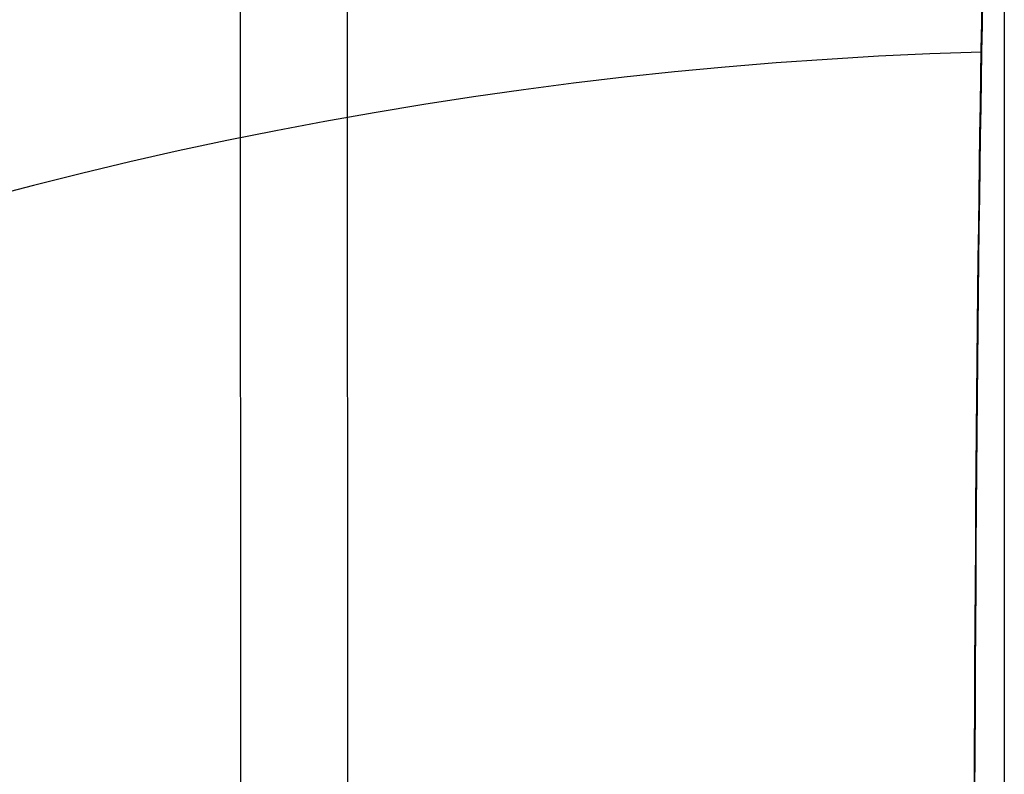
# Model space of a CAD drawing. Extents: x -15 to 7, y 1 to 148.
# Tile 128 of 194: x -7.259 to -7.066, y 140.556 to 140.704. Entities that reach past the tile are written whole.
import ezdxf

# ---------------------------------------------------------------- set-up
doc = ezdxf.new("R2010")
doc.units = 0
doc.layers.add('DEFAULT', color=7, linetype='CONTINUOUS')

msp = doc.modelspace()

# ---------------------------------------------------------------- linework, layer by layer
at = {"layer": 'DEFAULT', "color": 254}
for p, q in [((-7.18061, 114.00376, -1.08028), (-7.19697, 145.58905, -5.4592)), ((-7.21793, 145.49947, -6.25443), (-7.20155, 113.87921, -1.87067))]:
    msp.add_line(p, q, dxfattribs=at)
at = {"layer": 'DEFAULT', "color": 254, "extrusion": (1, -2.60428e-12, -1.52026e-11)}
msp.add_arc((61.76599, -493.86387, -7.06594), 496.2411, 80.2789025, 83.9349996, dxfattribs=at)
at = {"layer": 'DEFAULT', "color": 254, "extrusion": (-6.775e-15, 0.457818, 0.889046)}
msp.add_arc((7.045, -143.8184, 27.40095), 0.8, 271.6871, 0, dxfattribs=at)
at = {"layer": 'DEFAULT', "color": 254, "extrusion": (1.52417e-05, 0.23551, 0.971872)}
msp.add_arc((7.05414, -146.11893, -8.14291), 0.79992, 271.63778, 0.03041, dxfattribs=at)
at = {"layer": 'DEFAULT', "color": 254}
for centre in [(-7.045, 139.98436, -43.22105), (-7.045, 139.98436, -100.72287)]:
    msp.add_arc(centre, 0.8, 91.5, 180, dxfattribs=at)
at = {"layer": 'DEFAULT', "color": 254, "extrusion": (0.999836, 0.014091, -0.011349)}
msp.add_arc((139.36979, -100.77386, -3.93792), 1.49989, 321.00504, 359.99273, dxfattribs=at)
at = {"layer": 'DEFAULT', "color": 254, "extrusion": (0.999839, 0.013956, -0.011301)}
msp.add_arc((139.36077, -100.77093, -3.96168), 1.50823, 321.11707, 359.88053, dxfattribs=at)
at = {"layer": 'DEFAULT', "color": 254, "extrusion": (-3.19625e-05, 0.333799, 0.942644)}
msp.add_arc((7.03172, -165.61702, -48.45263), 0.79988, 271.80494, 359.96718, dxfattribs=at)

doc.saveas('drawing.dxf')
